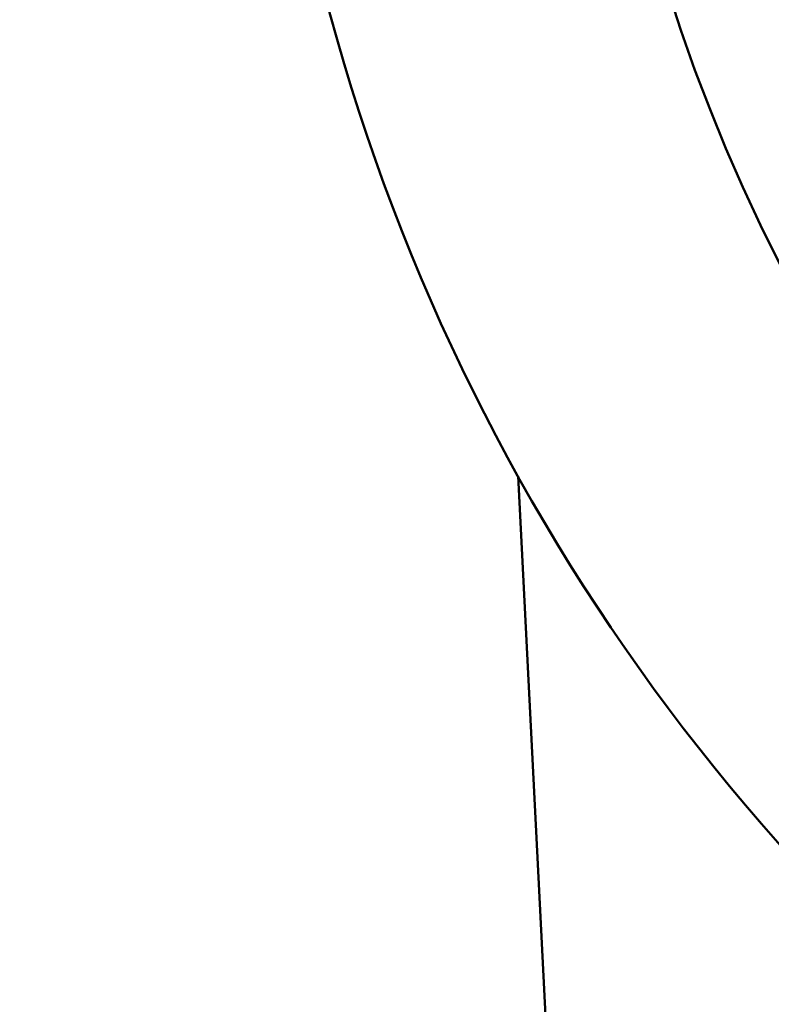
# Model space of a CAD drawing. Header units: inches. Extents: x 1 to 203, y 4 to 128.
# Tile 27 of 132: x 70.257 to 70.47, y 81.932 to 82.211. Entities that reach past the tile are written whole.
import ezdxf

# ---------------------------------------------------------------- set-up
doc = ezdxf.new("R2010")
doc.units = ezdxf.units.IN
doc.header["$LTSCALE"] = 6
doc.header["$MEASUREMENT"] = 0
doc.layers.add('Dimension (ANSI)', color=7, linetype='Continuous', lineweight=25)
doc.layers.add('Visible (ANSI)', color=7, linetype='Continuous', lineweight=50)
doc.styles.add('Note Text (ANSI)', font='tahoma.ttf')
doc.dimstyles.new('Default (ANSI)', dxfattribs={"dimscale": 6, "dimtxt": 0.12, "dimasz": 0.098425, "dimexe": 0.125, "dimexo": 0.0625, "dimgap": 0.031496, "dimtad": 0, "dimtih": 1, "dimtoh": 1, "dimrnd": 1e-08, "dimzin": 4, "dimdsep": 46, "dimtxsty": 'Note Text (ANSI)', "dimcen": 0.09, "dimdle": 0.393701, "dimclrd": 256, "dimclre": 256, "dimclrt": 256, "dimadec": 0, "dimazin": 1, "dimtfac": 1, "dimtofl": 0, "dimtmove": 0, "dimatfit": 3, "dimfxl": 1, "dimtolj": 1, "dimtzin": 4, "dimlwd": -1, "dimlwe": -1, "dimarcsym": 0})

# ---------------------------------------------------------------- blocks, each defined once
blk = doc.blocks.new('*D9')
at = {"layer": 'Defpoints', "color": 0, "transparency": 16777216}
for p in [(72.26228, 95.35828), (39.10677, 48.39126), (72.26228, 36.10779)]:
    blk.add_point(p, dxfattribs=at)
at = {"layer": 'Dimension (ANSI)', "transparency": 16777216}
for p, q in [((72.26228, 94.98328), (72.26228, 35.35779)), ((39.10677, 48.01626), (39.10677, 35.35779)), ((39.69733, 36.10779), (54.30409, 36.10779)), ((71.67173, 36.10779), (57.06496, 36.10779))]:
    blk.add_line(p, q, dxfattribs=at)
for points in [[(39.69733, 36.20622), (39.69733, 36.00937), (39.10677, 36.10779)], [(71.67173, 36.20622), (71.67173, 36.00937), (72.26228, 36.10779)]]:
    blk.add_solid(points, dxfattribs=at)
at = {"layer": 'Dimension (ANSI)', "transparency": 16777216, "insert": (54.49307, 36.48278), "char_height": 0.72, "attachment_point": 1, "style": 'Note Text (ANSI)'}
blk.add_mtext('\\A1;33.16', dxfattribs=at)

msp = doc.modelspace()

# ---------------------------------------------------------------- linework, layer by layer
at = {"layer": 'Visible (ANSI)'}
msp.add_line((70.4348, 81.35758), (70.3984, 82.08147), dxfattribs=at)
for radius in [0.585, 0.491]:
    msp.add_circle((70.90978, 82.36558), radius, dxfattribs=at)

# ---------------------------------------------------------------- dimensions: what is measured, and where the dimension line sits
at = {"layer": 'Dimension (ANSI)'}
dim = msp.add_linear_dim(base=(72.26228, 36.10779), p1=(39.10677, 48.39126), p2=(72.26228, 95.35828), angle=180, dimstyle='Default (ANSI)', override={"dimgap": 0.031496, "dimtih": 0, "dimtoh": 0, "dimdec": 2, "dimtol": 0, "dimlim": 0, "dimtp": 0, "dimtm": 0, "dimtdec": 2, "dimatfit": 1}, dxfattribs=at)
dim.commit()
dim.dimension.update_dxf_attribs({"geometry": '*D9', "text_midpoint": (55.68453, 36.10779), "dimtype": 160})

doc.saveas('drawing.dxf')
